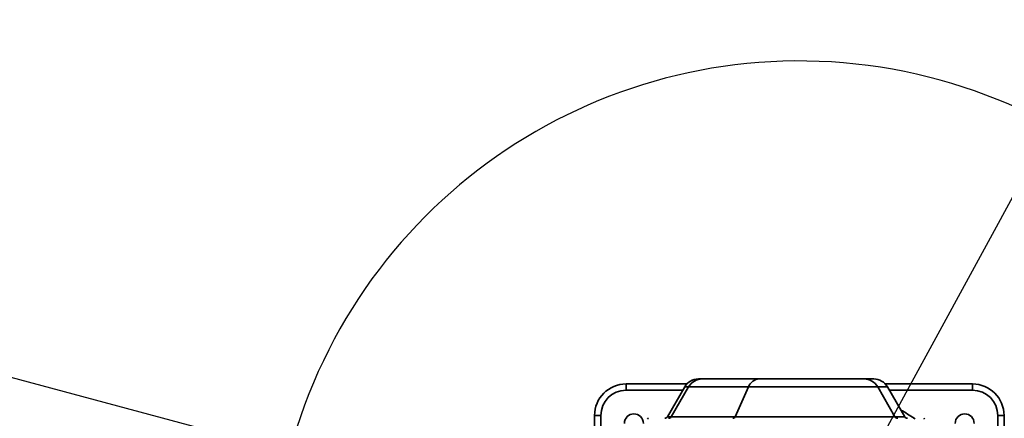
# Model space of a CAD drawing. Header units: millimetres. Extents: x 0 to 297, y 0 to 210.
# Tile 35 of 61: x 204 to 235, y 133 to 145. Entities that reach past the tile are written whole.
import ezdxf

# ---------------------------------------------------------------- set-up
doc = ezdxf.new("R2010")
doc.units = ezdxf.units.MM
doc.layers.add('尺寸线', color=6, linetype='Continuous')
doc.styles.add('SLDTEXTSTYLE1', font='TXT', dxfattribs={"width": 0.7})
doc.dimstyles.new('SLDDIMSTYLE5', dxfattribs={"dimtxt": 3.5, "dimasz": 2, "dimexe": 0, "dimexo": 0.0625, "dimgap": 0.875, "dimtad": 0, "dimtih": 1, "dimtoh": 1, "dimlfac": 20, "dimrnd": 1e-09, "dimzin": 12, "dimdsep": 46, "dimtxsty": 'SLDTEXTSTYLE1', "dimsah": 1, "dimcen": 0, "dimadec": 0, "dimazin": 3, "dimtfac": 1, "dimtmove": 0, "dimatfit": 3, "dimfxl": 1, "dimfrac": 2, "dimtolj": 1, "dimtzin": 12, "dimarcsym": 0})
doc.dimstyles.new('SLDDIMSTYLE6', dxfattribs={"dimtxt": 3.5, "dimasz": 2, "dimexe": 0, "dimexo": 0.0625, "dimgap": 0.875, "dimtad": 0, "dimdec": 4, "dimlfac": 20, "dimzin": 12, "dimdsep": 46, "dimtxsty": 'SLDTEXTSTYLE1', "dimsah": 1, "dimcen": 0.09, "dimazin": 3, "dimtfac": 1, "dimtofl": 0, "dimtmove": 0, "dimatfit": 3, "dimfxl": 1, "dimfrac": 2, "dimtolj": 1, "dimtzin": 12, "dimarcsym": 0})

# ---------------------------------------------------------------- blocks, each defined once
blk = doc.blocks.new('_D_17')
at = {"layer": '尺寸线', "transparency": 16777216}
for p, q in [((250.439, 167.65), (251.801, 170.152)), ((251.801, 170.152), (265.406, 170.152)), ((206.443, 86.852), (250.439, 167.65)), ((206.443, 86.852), (205.248, 84.657))]:
    blk.add_line(p, q, dxfattribs=at)
for points in [[(250.439, 167.65), (251.703, 169.24), (251.088, 169.574)], [(206.443, 86.852), (205.179, 85.263), (205.794, 84.928)]]:
    blk.add_solid(points, dxfattribs=at)
at = {"layer": '尺寸线', "transparency": 16777216, "char_height": 3.5, "attachment_point": 1, "style": 'SLDTEXTSTYLE1'}
for s, insert in [('%%c', (253.389, 174.664)), ('1840', (257.259, 174.664))]:
    blk.add_mtext(s, dxfattribs=dict(at, insert=insert))
blk = doc.blocks.new('_D_18')
at = {"layer": '尺寸线', "transparency": 16777216}
for p, q in [((242.915, 135.682), (247.889, 138.58)), ((247.889, 138.58), (259.457, 138.58)), ((213.968, 118.82), (242.915, 135.682)), ((213.968, 118.82), (211.807, 117.562))]:
    blk.add_line(p, q, dxfattribs=at)
for points in [[(242.915, 135.682), (244.819, 136.386), (244.467, 136.991)], [(213.968, 118.82), (212.063, 118.116), (212.415, 117.511)]]:
    blk.add_solid(points, dxfattribs=at)
at = {"layer": '尺寸线', "transparency": 16777216, "char_height": 3.5, "attachment_point": 1, "style": 'SLDTEXTSTYLE1'}
for s, insert in [('%%c', (249.477, 143.092)), ('670', (253.347, 143.092))]:
    blk.add_mtext(s, dxfattribs=dict(at, insert=insert))
blk = doc.blocks.new('_D_19')
at = {"layer": '尺寸线', "transparency": 16777216}
for start, end in [(165, 172.3657), (185.0176, 195)]:
    blk.add_arc((228.441, 127.251), 36.971, start, end, dxfattribs=at)
for points in [[(192.73, 136.82), (191.924, 134.956), (192.605, 134.793)], [(192.73, 117.683), (192.605, 119.709), (191.924, 119.546)]]:
    blk.add_solid(points, dxfattribs=at)
at = {"layer": '尺寸线', "transparency": 16777216, "insert": (188.913, 124.079), "char_height": 3.5, "attachment_point": 1, "rotation": 88.6916, "style": 'SLDTEXTSTYLE1'}
blk.add_mtext('30°', dxfattribs=at)

msp = doc.modelspace()

# ---------------------------------------------------------------- linework, layer by layer
at = {"color": 7, "linetype": 'Continuous', "lineweight": 35}
for p, q in [((225.2378368, 133.9112766), (225.3605439, 133.9112766)), ((225.3605439, 133.9112766), (227.1701801, 133.9112766)), ((227.1701801, 133.9112766), (230.4959851, 133.9112766)), ((230.4959851, 133.9112766), (230.8057129, 133.9112766)), ((222.9410759, 133.5512766), (222.9410759, 133.7512766)), ((224.8708036, 133.7512766), (222.9410759, 133.7512766)), ((224.7408884, 133.5512766), (222.9410759, 133.5512766)), ((224.8043969, 133.6612766), (224.2559142, 132.7112766)), ((224.8048396, 133.6612766), (224.2563764, 132.7112766)), ((224.9275467, 133.6612766), (224.3790835, 132.7112766)), ((224.8048396, 133.6612766), (224.8043969, 133.6612766)), ((224.9275467, 133.6612766), (224.8048396, 133.6612766)), ((226.8308624, 133.6612766), (224.9275467, 133.6612766)), ((226.8308624, 133.6612766), (226.40106, 132.7112766)), ((230.9289978, 133.6612766), (226.8308624, 133.6612766)), ((231.4774805, 132.7112766), (230.9289978, 133.6612766)), ((231.2387256, 133.6612766), (230.9289978, 133.6612766)), ((233.9410759, 133.7512766), (231.1723189, 133.7512766)), ((231.7872083, 132.7112766), (231.2387256, 133.6612766)), ((233.9410759, 133.5512766), (231.3022341, 133.5512766)), ((233.9410759, 133.7512766), (233.9410759, 133.5512766)), ((221.9410759, 132.7512766), (222.1410759, 132.7512766)), ((221.9410759, 132.7512766), (221.9410759, 131.5012766)), ((222.1410759, 132.7512766), (222.1410759, 131.5012766)), ((224.2559142, 132.7112766), (224.2563764, 132.7112766)), ((224.2563764, 132.7112766), (224.3790835, 132.7112766)), ((224.3790835, 132.7112766), (226.40106, 132.7112766)), ((226.40106, 132.7112766), (231.4774805, 132.7112766)), ((231.4774805, 132.7112766), (231.7872083, 132.7112766)), ((234.7410759, 132.7512766), (234.9410759, 132.7512766)), ((234.7410759, 132.7512766), (234.7410759, 130.3762766)), ((234.9410759, 132.7512766), (234.9410759, 130.3293915))]:
    msp.add_line(p, q, dxfattribs=at)
for centre, radius, start, end in [((225.2374096, 133.4112766), 0.5, 90, 150), ((225.2378402, 133.4112976), 0.499979, 90.0003866, 150.0013877), ((225.3605473, 133.4112976), 0.499979, 90.0003866, 150.0013877), ((227.1934131, 133.5244702), 0.3875035, 93.43726452, 159.32628584), ((230.4959851, 133.4112766), 0.5, 30, 90), ((230.8057129, 133.4112766), 0.5, 30, 90), ((222.9410759, 132.7512766), 1, 90, 180), ((222.9410759, 132.7512766), 0.8, 90, 180), ((233.9410759, 132.7512766), 1, 0, 90), ((233.9410759, 132.7512766), 0.8, 0, 90), ((228.4410759, 127.2512766), 6.525, 56.00832092, 60.40114445), ((223.1910759, 132.5012766), 0.3, 0, 180), ((223.6520466, 132.6362766), 0.025, 90, 180), ((224.1693116, 132.7612766), 0.1, 270, 330), ((224.1697763, 132.7612724), 0.0999958, 270.0003866, 330.0013877), ((224.2924834, 132.7612724), 0.0999958, 270.0003866, 330.0013877), ((226.3285499, 132.7386379), 0.0775007, 273.43726452, 339.32628584), ((231.5640831, 132.7612766), 0.1, 210, 270), ((231.8738109, 132.7612766), 0.1, 210, 270), ((232.081348, 132.6362766), 0.025, 0, 90), ((232.3910759, 132.6362766), 0.025, 0, 90), ((233.6910759, 132.5012766), 0.3, 0, 180)]:
    msp.add_arc(centre, radius, start, end, dxfattribs=at)
at = {"layer": '尺寸线'}
msp.add_line((228.4410759, 127.2512766), (184.0084879, 139.1569527), dxfattribs=at)
for radius in [46, 16.75]:
    msp.add_arc((228.4410759, 127.2512766), radius, 195, 165, dxfattribs=at)

# ---------------------------------------------------------------- dimensions: what is measured, and where the dimension line sits
for p1, p2, picture, middle in [((250.4390113, 167.6504206), (206.4431404, 86.8521326), '_D_17', (259.3974115, 172.6891303)), ((242.9146363, 135.682086), (213.9675154, 118.8204672), '_D_18', (254.4669355, 141.1165974))]:
    dim = msp.add_diameter_dim_2p(p1=p1, p2=p2, dimstyle='SLDDIMSTYLE5', dxfattribs=at)
    dim.commit()
    dim.dimension.update_dxf_attribs({"geometry": picture, "text_midpoint": middle, "dimtype": 163})
dim = msp.add_angular_dim_2l(base=(192.1891069, 134.5064324), line1=((184.0084879, 139.1569527), (228.4410759, 127.2512766)), line2=((184.0084879, 115.3456005), (228.4410759, 127.2512766)), dimstyle='SLDDIMSTYLE6', dxfattribs=at)
dim.commit()
dim.dimension.update_dxf_attribs({"geometry": '_D_19', "text_midpoint": (191.4798814, 128.0954585), "dimtype": 162})

doc.saveas('drawing.dxf')
